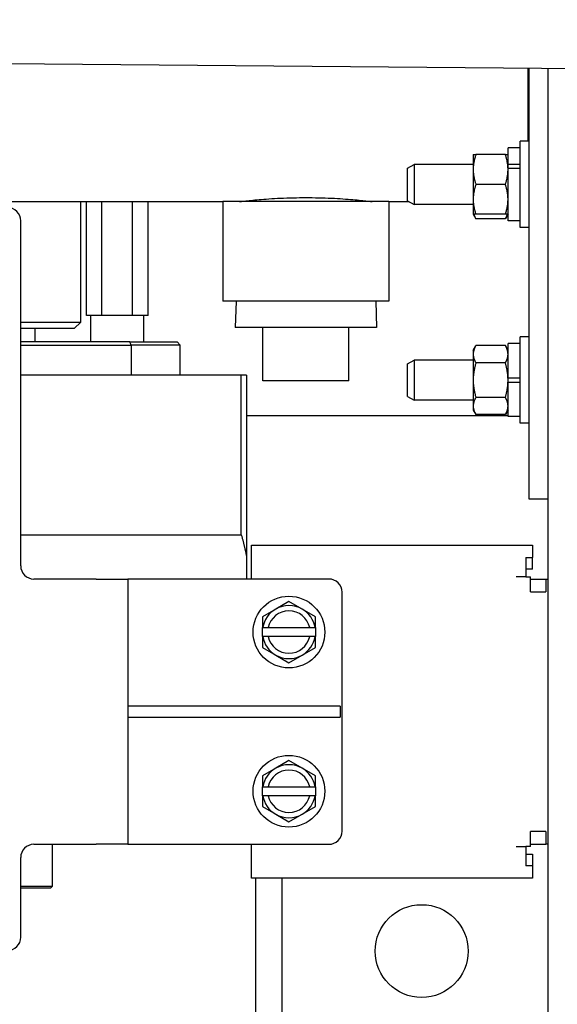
# Model space of a CAD drawing. Header units: inches. Extents: x 18 to 846, y -44 to 561.
# Tile 44 of 256: x 107.55 to 112.61, y 131.51 to 140.78. Entities that reach past the tile are written whole.
import ezdxf

# ---------------------------------------------------------------- set-up
doc = ezdxf.new("R2010")
doc.units = ezdxf.units.IN
doc.header["$LTSCALE"] = 24
doc.header["$MEASUREMENT"] = 0
doc.layers.add('Dimension (ANSI)', color=7, linetype='Continuous', lineweight=25)
doc.layers.add('Visible (ANSI)', color=7, linetype='Continuous', lineweight=30)
doc.styles.add('Note Text (ANSI)', font='tahoma.ttf')
doc.dimstyles.new('SB Fraction-16 (ANSI)', dxfattribs={"dimscale": 24, "dimtxt": 0.125, "dimasz": 0.098425, "dimexe": 0.125, "dimexo": 0.0625, "dimgap": 0.031496, "dimtad": 0, "dimtih": 1, "dimtoh": 1, "dimdec": 4, "dimrnd": 1e-08, "dimzin": 0, "dimdsep": 46, "dimlunit": 5, "dimtxsty": 'Note Text (ANSI)', "dimcen": 0.09, "dimdle": 0.393701, "dimclrd": 256, "dimclre": 256, "dimclrt": 256, "dimadec": 0, "dimazin": 3, "dimtfac": 0.96, "dimtofl": 0, "dimtmove": 0, "dimatfit": 3, "dimfxl": 1, "dimfrac": 2, "dimtolj": 1, "dimtzin": 12, "dimlwd": -1, "dimlwe": -1, "dimarcsym": 0})

# ---------------------------------------------------------------- blocks, each defined once
blk = doc.blocks.new('*D15')
at = {"layer": 'Defpoints', "color": 0, "transparency": 16777216}
for p in [(120.7887, 378.5815), (45.556, 94.8698), (90.6637, 94.8698)]:
    blk.add_point(p, dxfattribs=at)
at = {"layer": 'Dimension (ANSI)', "transparency": 16777216}
for p, q in [((119.2887, 378.5815), (42.556, 378.5815)), ((45.556, 376.2193), (45.556, 240.3754)), ((45.556, 97.232), (45.556, 235.0759)), ((89.1637, 94.8698), (42.556, 94.8698))]:
    blk.add_line(p, q, dxfattribs=at)
for points in [[(45.1623, 376.2193), (45.9497, 376.2193), (45.556, 378.5815)], [(45.1623, 97.232), (45.9497, 97.232), (45.556, 94.8698)]]:
    blk.add_solid(points, dxfattribs=at)
at = {"layer": 'Dimension (ANSI)', "transparency": 16777216, "insert": (36.4159, 239.6195), "char_height": 3, "attachment_point": 1, "style": 'Note Text (ANSI)'}
blk.add_mtext('\\A1;283 11/16', dxfattribs=at)

msp = doc.modelspace()

# ---------------------------------------------------------------- linework, layer by layer
at = {"layer": 'Visible (ANSI)'}
for p, q in [((107.42427, 140.37118), (120.3744, 140.25615)), ((112.33845, 140.32753), (112.33845, 139.63735)), ((112.34543, 140.32746), (112.34543, 136.26899)), ((112.52473, 140.32587), (112.52473, 127.81899)), ((112.26543, 138.82435), (112.26543, 139.63735)), ((112.34543, 139.63735), (112.26543, 139.63735)), ((112.33845, 139.66341), (112.34543, 139.66341)), ((112.15043, 139.42239), (112.15043, 139.57485)), ((112.26543, 139.57485), (112.15043, 139.57485)), ((111.82243, 139.51235), (111.82243, 139.3716)), ((112.12529, 139.51235), (111.84757, 139.51235)), ((111.20403, 139.38452), (111.26654, 139.41835)), ((111.20403, 139.07718), (111.20403, 139.38452)), ((111.26654, 139.41835), (111.26654, 139.04335)), ((111.82243, 139.41835), (111.26654, 139.41835)), ((111.82243, 139.3716), (111.82243, 139.0901)), ((112.15043, 139.42239), (112.26543, 139.42239)), ((112.15043, 139.39105), (112.15043, 139.42239)), ((112.15043, 139.38255), (112.15043, 139.39105)), ((112.26543, 139.38255), (112.15043, 139.38255)), ((112.15043, 138.88685), (112.15043, 139.38255)), ((112.12529, 139.23085), (111.84757, 139.23085)), ((111.82243, 139.0901), (111.82243, 138.94935)), ((106.33845, 139.06929), (109.46618, 139.06929)), ((108.12641, 137.93446), (108.12641, 139.06929)), ((108.18083, 137.99696), (108.18083, 139.06929)), ((108.32437, 137.99696), (108.32437, 139.06929)), ((108.61511, 137.99696), (108.61511, 139.06929)), ((108.7623, 137.99696), (108.7623, 139.06929)), ((111.02868, 139.06929), (109.46618, 139.06929)), ((109.46618, 139.06929), (109.46618, 138.13179)), ((111.02868, 139.06929), (111.21862, 139.06929)), ((111.02868, 139.06929), (111.02868, 138.13179)), ((111.20403, 139.07718), (111.26654, 139.04335)), ((111.82243, 139.04335), (111.26654, 139.04335)), ((111.82243, 138.94935), (111.84757, 138.9058)), ((112.12529, 138.94935), (111.84757, 138.94935)), ((112.12529, 138.9058), (111.84757, 138.9058)), ((112.15043, 138.94935), (112.12529, 138.9058)), ((107.56137, 135.63779), (107.56137, 138.88779)), ((112.26543, 138.88685), (112.15043, 138.88685)), ((112.34543, 138.82435), (112.26543, 138.82435)), ((111.02868, 138.13179), (109.46618, 138.13179)), ((109.59021, 138.13179), (109.58239, 137.88179)), ((110.90466, 138.13179), (110.91247, 137.88179)), ((108.32437, 137.99696), (108.18083, 137.99696)), ((108.22156, 137.74696), (108.22156, 137.99696)), ((108.61511, 137.99696), (108.32437, 137.99696)), ((108.7623, 137.99696), (108.61511, 137.99696)), ((108.72156, 137.74696), (108.72156, 137.99696)), ((107.56137, 137.93446), (108.12641, 137.93446)), ((108.06391, 137.87196), (108.12641, 137.93446)), ((110.91247, 137.88179), (109.58239, 137.88179)), ((109.8424, 137.38179), (109.8424, 137.88179)), ((110.6524, 137.38179), (110.6524, 137.88179)), ((110.65247, 137.38179), (110.65247, 137.88179)), ((108.06391, 137.87196), (107.56137, 137.87196)), ((107.69791, 137.74696), (107.69791, 137.87196)), ((112.26543, 136.98027), (112.26543, 137.79327)), ((112.34543, 137.79327), (112.26543, 137.79327)), ((108.5899, 137.74696), (107.56137, 137.74696)), ((107.56137, 137.71696), (108.60107, 137.71696)), ((108.5899, 137.74696), (109.03391, 137.74696)), ((108.60107, 137.71696), (108.60107, 137.43446)), ((109.06391, 137.71696), (108.60107, 137.71696)), ((109.06391, 137.71696), (109.03391, 137.74696)), ((109.06391, 137.43446), (109.06391, 137.71696)), ((111.82243, 137.66827), (111.84757, 137.71182)), ((112.12529, 137.71182), (111.84757, 137.71182)), ((112.15043, 137.66827), (112.12529, 137.71182)), ((112.15043, 137.40977), (112.15043, 137.73077)), ((112.26543, 137.73077), (112.15043, 137.73077)), ((111.82243, 137.66827), (111.82243, 137.63055)), ((111.82243, 137.63055), (111.82243, 137.38677)), ((111.20403, 137.54044), (111.26654, 137.57427)), ((111.20403, 137.2331), (111.20403, 137.54044)), ((111.26654, 137.57427), (111.26654, 137.19927)), ((111.82243, 137.57427), (111.26654, 137.57427)), ((112.12529, 137.54929), (111.84757, 137.54929)), ((108.60107, 137.43446), (107.56137, 137.43446)), ((109.06391, 137.43446), (108.60107, 137.43446)), ((109.63891, 137.43446), (109.06391, 137.43446)), ((109.63891, 135.92925), (109.63891, 137.43446)), ((109.68891, 137.43446), (109.68891, 135.71792)), ((112.15043, 137.40977), (112.26543, 137.40977)), ((112.15043, 137.38677), (112.15043, 137.40977)), ((110.6524, 137.38179), (109.8424, 137.38179)), ((110.65247, 137.38179), (110.6524, 137.38179)), ((111.82243, 137.38677), (111.82243, 137.14298)), ((112.15043, 137.36377), (112.15043, 137.38677)), ((112.26543, 137.36377), (112.15043, 137.36377)), ((112.15043, 137.04277), (112.15043, 137.36377)), ((111.20403, 137.2331), (111.26654, 137.19927)), ((112.12529, 137.22424), (111.84757, 137.22424)), ((111.82243, 137.19927), (111.26654, 137.19927)), ((111.82243, 137.14298), (111.82243, 137.10527)), ((109.68891, 137.05425), (112.15043, 137.05425)), ((111.82243, 137.10527), (111.84757, 137.06172)), ((112.12529, 137.06172), (111.84757, 137.06172)), ((112.15043, 137.10527), (112.12529, 137.06172)), ((112.26543, 137.04277), (112.15043, 137.04277)), ((112.34543, 136.98027), (112.26543, 136.98027)), ((112.34543, 136.26899), (112.52473, 136.26899)), ((107.56137, 135.92925), (109.63891, 135.92925)), ((109.7343, 135.53429), (109.7343, 135.83159)), ((109.7343, 135.83159), (112.38207, 135.83159)), ((112.38207, 135.83159), (112.38207, 135.71574)), ((109.68891, 135.71792), (109.68891, 135.51279)), ((112.31957, 135.71574), (112.31957, 135.53429)), ((112.31957, 135.71574), (112.38207, 135.71574)), ((112.38207, 135.60631), (112.38207, 135.71574)), ((112.38207, 135.60631), (112.31957, 135.60631)), ((108.27273, 135.51279), (107.68637, 135.51279)), ((108.27273, 135.51279), (108.57003, 135.51279)), ((108.68803, 135.51279), (108.57003, 135.51279)), ((108.57003, 135.51279), (108.57003, 133.01279)), ((110.46239, 135.51279), (108.68803, 135.51279)), ((109.7343, 135.51279), (109.7343, 135.53429)), ((112.31957, 135.53429), (112.22743, 135.53429)), ((112.31957, 135.53429), (112.36153, 135.53429)), ((112.36153, 135.3935), (112.36153, 135.53429)), ((112.36153, 135.51279), (112.50662, 135.51279)), ((112.50662, 135.51279), (112.52473, 135.51279)), ((112.50662, 135.51279), (112.50662, 135.3935)), ((110.58739, 133.13779), (110.58739, 135.38779)), ((112.36153, 135.3935), (112.50662, 135.3935)), ((110.08739, 135.30147), (109.96239, 135.2293)), ((110.21239, 135.2293), (110.08739, 135.30147)), ((109.96239, 135.2293), (109.83739, 135.15713)), ((110.33739, 135.15713), (110.21239, 135.2293)), ((109.83739, 135.15713), (109.83739, 135.05479)), ((110.33739, 135.05479), (110.33739, 135.15713)), ((109.84095, 135.05479), (109.83739, 135.05479)), ((109.83739, 134.97079), (109.83739, 135.05479)), ((109.84095, 135.05479), (109.89185, 135.05479)), ((109.89185, 135.05479), (110.28293, 135.05479)), ((110.28293, 135.05479), (110.33384, 135.05479)), ((110.33739, 135.05479), (110.33384, 135.05479)), ((110.33739, 135.05479), (110.33739, 134.97079)), ((109.83739, 134.97079), (109.84095, 134.97079)), ((109.83739, 134.97079), (109.83739, 134.86845)), ((109.89185, 134.97079), (109.84095, 134.97079)), ((110.28293, 134.97079), (109.89185, 134.97079)), ((110.33384, 134.97079), (110.28293, 134.97079)), ((110.33384, 134.97079), (110.33739, 134.97079)), ((110.33739, 134.86845), (110.33739, 134.97079)), ((109.83739, 134.86845), (109.96239, 134.79629)), ((110.21239, 134.79629), (110.33739, 134.86845)), ((109.96239, 134.79629), (110.08739, 134.72412)), ((110.08739, 134.72412), (110.21239, 134.79629)), ((110.57003, 134.31509), (108.57003, 134.31509)), ((110.57003, 134.31509), (110.57003, 134.21049)), ((108.57003, 134.21049), (110.57003, 134.21049)), ((110.08739, 133.80147), (109.96239, 133.7293)), ((110.21239, 133.7293), (110.08739, 133.80147)), ((109.96239, 133.7293), (109.83739, 133.65713)), ((110.33739, 133.65713), (110.21239, 133.7293)), ((109.83739, 133.65713), (109.83739, 133.55479)), ((110.33739, 133.55479), (110.33739, 133.65713)), ((109.84095, 133.55479), (109.83739, 133.55479)), ((109.83739, 133.47079), (109.83739, 133.55479)), ((109.84095, 133.55479), (109.89185, 133.55479)), ((109.89185, 133.55479), (110.28293, 133.55479)), ((110.28293, 133.55479), (110.33384, 133.55479)), ((110.33739, 133.55479), (110.33384, 133.55479)), ((110.33739, 133.55479), (110.33739, 133.47079)), ((109.83739, 133.47079), (109.84095, 133.47079)), ((109.83739, 133.47079), (109.83739, 133.36845)), ((109.89185, 133.47079), (109.84095, 133.47079)), ((110.28293, 133.47079), (109.89185, 133.47079)), ((110.33384, 133.47079), (110.28293, 133.47079)), ((110.33384, 133.47079), (110.33739, 133.47079)), ((110.33739, 133.36845), (110.33739, 133.47079)), ((109.83739, 133.36845), (109.96239, 133.29629)), ((110.21239, 133.29629), (110.33739, 133.36845)), ((109.96239, 133.29629), (110.08739, 133.22412)), ((110.08739, 133.22412), (110.21239, 133.29629)), ((112.36153, 132.99129), (112.36153, 133.13208)), ((112.50662, 133.13208), (112.36153, 133.13208)), ((112.50662, 133.13208), (112.50662, 133.01279)), ((107.68637, 133.01279), (108.27273, 133.01279)), ((107.86091, 132.61905), (107.86091, 133.01279)), ((108.57003, 133.01279), (108.27273, 133.01279)), ((108.57003, 133.01279), (108.68803, 133.01279)), ((108.68803, 133.01279), (110.46239, 133.01279)), ((109.7343, 132.99129), (109.7343, 133.01279)), ((109.7343, 132.69399), (109.7343, 132.99129)), ((112.22743, 132.99129), (112.31957, 132.99129)), ((112.36153, 132.99129), (112.31957, 132.99129)), ((112.31957, 132.99129), (112.31957, 132.80985)), ((112.36153, 133.01279), (112.50662, 133.01279)), ((112.52473, 133.01279), (112.50662, 133.01279)), ((107.56137, 132.13779), (107.56137, 132.88779)), ((112.31957, 132.91928), (112.38207, 132.91928)), ((112.38207, 132.91928), (112.38207, 132.80985)), ((112.38207, 132.80985), (112.31957, 132.80985)), ((112.38207, 132.80985), (112.38207, 132.69399)), ((112.38207, 132.69399), (109.7343, 132.69399)), ((109.77473, 131.12115), (109.77473, 132.69399)), ((110.02473, 131.12115), (110.02473, 132.69399)), ((107.56137, 132.61905), (107.86091, 132.61905)), ((107.84091, 132.59905), (107.56137, 132.59905)), ((107.84091, 132.59905), (107.86091, 132.61905))]:
    msp.add_line(p, q, dxfattribs=at)
for centre, radius in [((110.08739, 135.01279), 0.338), ((110.08739, 133.51279), 0.338), ((111.33723, 132.00649), 0.4375)]:
    msp.add_circle(centre, radius, dxfattribs=at)
for centre, radius, start, end in [((107.43637, 138.88779), 0.125, 0, 90), ((107.68637, 135.63779), 0.125, 180, 270), ((110.46239, 135.38779), 0.125, 0, 90), ((110.08739, 135.01279), 0.25, 120, 170.328445), ((110.08739, 135.01279), 0.2, 12.122352, 167.877648), ((110.08739, 135.01279), 0.25, 60, 120), ((110.08739, 135.01279), 0.25, 9.671555, 60), ((110.08739, 135.01279), 0.25, 189.671555, 240), ((110.08739, 135.01279), 0.2, 192.122352, 347.877648), ((110.08739, 135.01279), 0.25, 300, 350.328445), ((110.08739, 135.01279), 0.25, 240, 300), ((110.08739, 133.51279), 0.25, 120, 170.328445), ((110.08739, 133.51279), 0.2, 12.122352, 167.877648), ((110.08739, 133.51279), 0.25, 60, 120), ((110.08739, 133.51279), 0.25, 9.671555, 60), ((110.08739, 133.51279), 0.25, 189.671555, 240), ((110.08739, 133.51279), 0.2, 192.122352, 347.877648), ((110.08739, 133.51279), 0.25, 300, 350.328445), ((110.08739, 133.51279), 0.25, 240, 300), ((110.46239, 133.13779), 0.125, 270, 0), ((107.68637, 132.88779), 0.125, 90, 180), ((107.43637, 132.13779), 0.125, 270, 0)]:
    msp.add_arc(centre, radius, start, end, dxfattribs=at)
msp.add_ellipse((91.72845, 134.5908), major_axis=(17.44222, 0), ratio=0.7071068, start_param=0.256264, end_param=0.2587793, dxfattribs=at)
for points, weights in [([(111.82243, 139.51235), (111.82243, 139.51235), (111.84757, 139.51235)], [1, 1.0379548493, 1]), ([(111.84757, 139.51235), (111.82243, 139.43693), (111.82243, 139.3716)], [1, 1.0379548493, 1]), ([(112.15043, 139.3716), (112.15043, 139.43693), (112.12529, 139.51235)], [1, 1.0379548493, 1]), ([(112.12529, 139.51235), (112.15043, 139.51235), (112.15043, 139.51235)], [1, 1.0379548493, 1]), ([(111.82243, 139.3716), (111.82243, 139.30628), (111.84757, 139.23085)], [1, 1.0379548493, 1]), ([(112.12529, 139.23085), (112.15043, 139.30628), (112.15043, 139.3716)], [1, 1.0379548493, 1]), ([(111.84757, 139.23085), (111.82243, 139.15543), (111.82243, 139.0901)], [1, 1.0379548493, 1]), ([(112.15043, 139.0901), (112.15043, 139.15543), (112.12529, 139.23085)], [1, 1.0379548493, 1]), ([(111.82243, 139.0901), (111.82243, 139.02478), (111.84757, 138.94935)], [1, 1.0379548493, 1]), ([(112.12529, 138.94935), (112.15043, 139.02478), (112.15043, 139.0901)], [1, 1.0379548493, 1]), ([(111.84757, 138.94935), (111.82243, 138.94935), (111.82243, 138.94935)], [1, 1.0379548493, 1]), ([(111.82816, 138.94935), (111.83432, 138.92877), (111.84757, 138.9058)], [1.01895290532, 1.01965956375, 1]), ([(112.12529, 138.9058), (112.13855, 138.92877), (112.1447, 138.94935)], [1, 1.01965956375, 1.01895290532]), ([(112.15043, 138.94935), (112.15043, 138.94935), (112.12529, 138.94935)], [1, 1.0379548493, 1]), ([(111.84757, 137.71182), (111.82243, 137.66827), (111.82243, 137.63055)], [1, 1.0379548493, 1]), ([(112.15043, 137.63055), (112.15043, 137.66827), (112.12529, 137.71182)], [1, 1.0379548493, 1]), ([(111.82243, 137.63055), (111.82243, 137.59284), (111.84757, 137.54929)], [1, 1.0379548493, 1]), ([(112.12529, 137.54929), (112.15043, 137.59284), (112.15043, 137.63055)], [1, 1.0379548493, 1]), ([(111.84757, 137.54929), (111.82243, 137.46219), (111.82243, 137.38677)], [1, 1.0379548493, 1]), ([(112.15043, 137.38677), (112.15043, 137.46219), (112.12529, 137.54929)], [1, 1.0379548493, 1]), ([(109.68891, 137.43446), (109.669, 137.43446), (109.63891, 137.43446)], [1, 1.0185778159, 1.03509656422]), ([(111.82243, 137.38677), (111.82243, 137.31134), (111.84757, 137.22424)], [1, 1.0379548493, 1]), ([(112.12529, 137.22424), (112.15043, 137.31134), (112.15043, 137.38677)], [1, 1.0379548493, 1]), ([(111.84757, 137.22424), (111.82243, 137.18069), (111.82243, 137.14298)], [1, 1.0379548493, 1]), ([(112.15043, 137.14298), (112.15043, 137.18069), (112.12529, 137.22424)], [1, 1.0379548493, 1]), ([(111.82243, 137.14298), (111.82243, 137.10527), (111.84757, 137.06172)], [1, 1.0379548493, 1]), ([(112.12529, 137.06172), (112.15043, 137.10527), (112.15043, 137.14298)], [1, 1.0379548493, 1]), ([(109.63891, 135.92925), (109.669, 135.82238), (109.68891, 135.71792)], [1.03509656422, 1.0185778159, 1])]:
    msp.add_rational_spline(points, weights, degree=2, dxfattribs=at)
for points, knots in [([(109.62243, 139.06929), (109.62243, 139.06929), (109.62619, 139.06975), (109.64203, 139.07161), (109.6541, 139.07302), (109.686, 139.07657), (109.70586, 139.07871), (109.75174, 139.08329), (109.77777, 139.08574), (109.83321, 139.09047), (109.86454, 139.09292), (109.93276, 139.09752), (109.96966, 139.09966), (110.04664, 139.10323), (110.08679, 139.10465), (110.16754, 139.10653), (110.20815, 139.10699), (110.24743, 139.10699)], [7.1833422, 7.1833422, 7.1833422, 7.1833422, 7.4826471, 7.4826471, 7.7819519, 7.7819519, 8.0812568, 8.0812568, 8.3805616, 8.3805616, 8.6798686, 8.6798686, 8.9791756, 8.9791756, 9.2784826, 9.2784826, 9.5777896, 9.5777896, 9.5777896, 9.5777896]), ([(110.24743, 139.10699), (110.28671, 139.10699), (110.32732, 139.10653), (110.40807, 139.10465), (110.44822, 139.10323), (110.52521, 139.09966), (110.5621, 139.09752), (110.63032, 139.09292), (110.66165, 139.09047), (110.7171, 139.08574), (110.74312, 139.08329), (110.789, 139.07871), (110.80886, 139.07657), (110.84076, 139.07302), (110.85283, 139.07161), (110.86867, 139.06975), (110.87243, 139.06929), (110.87243, 139.06929)], [0, 0, 0, 0, 0.299307, 0.299307, 0.598614, 0.598614, 0.897921, 0.897921, 1.197228, 1.197228, 1.4965328, 1.4965328, 1.7958377, 1.7958377, 2.0951425, 2.0951425, 2.3944474, 2.3944474, 2.3944474, 2.3944474])]:
    msp.add_open_spline(points, degree=3, knots=knots, dxfattribs=at)

# ---------------------------------------------------------------- dimensions: what is measured, and where the dimension line sits
at = {"layer": 'Dimension (ANSI)'}
dim = msp.add_linear_dim(base=(45.55597, 94.8698), p1=(120.78874, 378.5815), p2=(90.66374, 94.8698), angle=270, dimstyle='SB Fraction-16 (ANSI)', override={"dimgap": 0.031496, "dimdec": 4, "dimtol": 0, "dimlim": 0, "dimtp": 0, "dimtm": 0, "dimtdec": 2, "dimatfit": 1}, dxfattribs=at)
dim.commit()
dim.dimension.update_dxf_attribs({"geometry": '*D15', "text_midpoint": (45.55597, 237.72565), "dimtype": 160})

doc.saveas('drawing.dxf')
